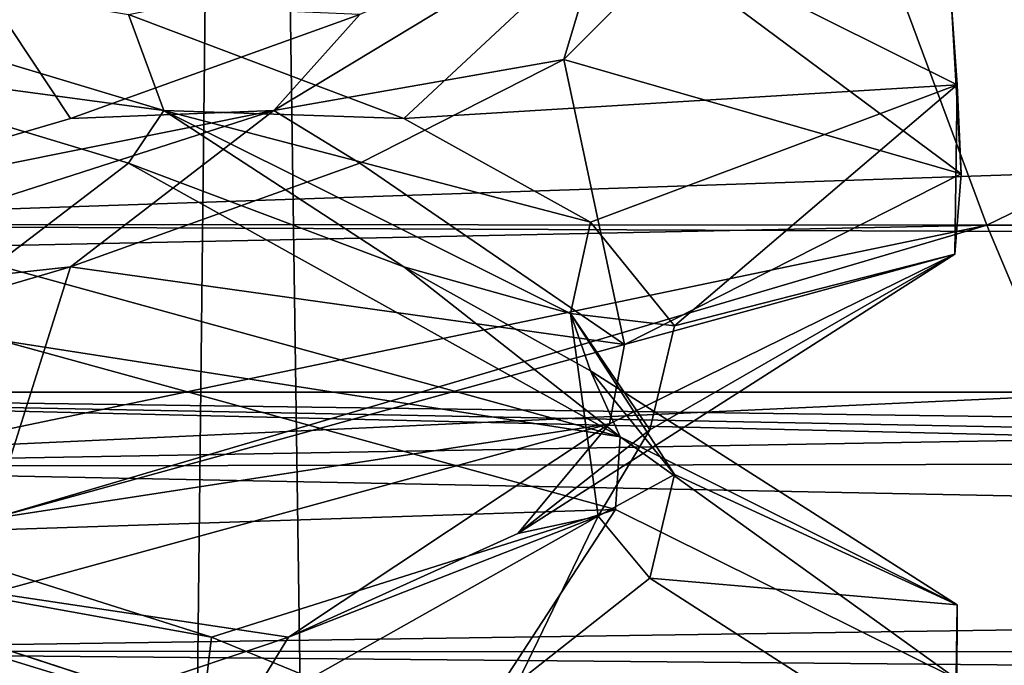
# Model space of a CAD drawing. Header units: millimetres. Extents: x -36.5 to 36.5, y -8.8 to 41.6.
# Tile 244 of 256: x 0.675 to 1.503, y 28.72 to 29.263. Entities that reach past the tile are written whole.
import ezdxf

# ---------------------------------------------------------------- set-up
doc = ezdxf.new("R2010")
doc.units = ezdxf.units.MM
doc.header["$LTSCALE"] = 65.185185
for name, color, linetype in [('160', 7, 'CONTINUOUS'), ('212', 7, 'CONTINUOUS'), ('213', 7, 'CONTINUOUS'), ('214', 7, 'CONTINUOUS'), ('215', 7, 'CONTINUOUS'), ('216', 7, 'CONTINUOUS'), ('229', 7, 'CONTINUOUS'), ('230', 7, 'CONTINUOUS'), ('231', 7, 'CONTINUOUS'), ('321', 7, 'CONTINUOUS'), ('51', 7, 'CONTINUOUS'), ('52', 7, 'CONTINUOUS'), ('53', 7, 'CONTINUOUS'), ('54', 7, 'CONTINUOUS'), ('548', 7, 'CONTINUOUS'), ('55', 7, 'CONTINUOUS'), ('553', 7, 'CONTINUOUS'), ('561', 7, 'CONTINUOUS'), ('68', 7, 'CONTINUOUS'), ('69', 7, 'CONTINUOUS'), ('70', 7, 'CONTINUOUS'), ('727', 7, 'CONTINUOUS'), ('735', 7, 'CONTINUOUS'), ('985', 7, 'CONTINUOUS')]:
    doc.layers.add(name, color=color, linetype=linetype)

msp = doc.modelspace()

# ---------------------------------------------------------------- linework, layer by layer
at = {"layer": '160', "color": 7, "linetype": 'Continuous'}
for points in [[(1.4635, 29.20787, 10.67109), (1.17995, 29.34932, 10.07387), (1.45883, 29.27475, 10.65098), (1.4635, 29.20787, 10.67109)], [(1.4635, 29.20787, 10.67109), (1.45883, 29.27475, 10.65098), (1.4669, 29.133, 11.31339), (1.4635, 29.20787, 10.67109)], [(1.46171, 29.06543, 11.33674), (1.4635, 29.20787, 10.67109), (1.4669, 29.133, 11.31339), (1.46171, 29.06543, 11.33674)], [(1.46171, 29.06543, 11.33674), (1.4669, 29.133, 11.31339), (1.18367, 28.98946, 11.92138), (1.46171, 29.06543, 11.33674)], [(1.17112, 28.92266, 11.93727), (1.46171, 29.06543, 11.33674), (1.18367, 28.98946, 11.92138), (1.17112, 28.92266, 11.93727)], [(0.65769, 28.99302, 9.65188), (0.65422, 29.05634, 9.65019), (1.17995, 28.91182, 10.07387), (0.65769, 28.99302, 9.65188)], [(1.17614, 28.85063, 10.06904), (0.65769, 28.99302, 9.65188), (1.17995, 28.91182, 10.07387), (1.17614, 28.85063, 10.06904)], [(1.17112, 28.92266, 11.93727), (1.18367, 28.98946, 11.92138), (0.65081, 28.84285, 12.35146), (1.17112, 28.92266, 11.93727)], [(0.65211, 28.78066, 12.35083), (1.17112, 28.92266, 11.93727), (0.65081, 28.84285, 12.35146), (0.65211, 28.78066, 12.35083)], [(1.46301, 28.70834, 10.66894), (1.17614, 28.85063, 10.06904), (1.17995, 28.91182, 10.07387), (1.46301, 28.70834, 10.66894)], [(1.46301, 28.70834, 10.66894), (1.17995, 28.91182, 10.07387), (1.4635, 28.77037, 10.67109), (1.46301, 28.70834, 10.66894)], [(1.46269, 28.56635, 11.33249), (1.4635, 28.77037, 10.67109), (1.46171, 28.62793, 11.33674), (1.46269, 28.56635, 11.33249)], [(1.46269, 28.56635, 11.33249), (1.46301, 28.70834, 10.66894), (1.4635, 28.77037, 10.67109), (1.46269, 28.56635, 11.33249)]]:
    msp.add_3dface(points, dxfattribs=at)
at = {"layer": '212', "color": 7, "linetype": 'Continuous'}
for points in [[(0.82823, 28.67456, -11.85905), (0.56085, 28.70546, -12.09398), (0.27362, 28.84511, -12.16149), (0.82823, 28.67456, -11.85905)], [(0.82823, 28.67456, -11.85905), (0.27362, 28.84511, -12.16149), (0.83618, 28.74315, -11.90119), (0.82823, 28.67456, -11.85905)], [(0.83618, 28.74315, -11.90119), (0.27362, 28.84511, -12.16149), (0.56085, 28.83046, -12.09398), (0.83618, 28.74315, -11.90119)], [(1.04901, 28.65585, -11.64104), (0.82823, 28.67456, -11.85905), (0.83618, 28.74315, -11.90119), (1.04901, 28.65585, -11.64104)]]:
    msp.add_3dface(points, dxfattribs=at)
at = {"layer": '213', "color": 7, "linetype": 'Continuous'}
for points in [[(1.17614, 28.85063, -11.93096), (0.56085, 28.83046, -12.09398), (0.65769, 28.99302, -12.34812), (1.17614, 28.85063, -11.93096)], [(0.83618, 28.74315, -11.90119), (0.56085, 28.83046, -12.09398), (1.17614, 28.85063, -11.93096), (0.83618, 28.74315, -11.90119)], [(1.04901, 28.65585, -11.64104), (0.83618, 28.74315, -11.90119), (1.17614, 28.85063, -11.93096), (1.04901, 28.65585, -11.64104)], [(1.46301, 28.70834, -11.33106), (1.04901, 28.65585, -11.64104), (1.17614, 28.85063, -11.93096), (1.46301, 28.70834, -11.33106)]]:
    msp.add_3dface(points, dxfattribs=at)
at = {"layer": '214', "color": 7, "linetype": 'Continuous'}
for points in [[(0.47753, 29.22927, -12.13283), (0.7665, 29.14196, -11.96116), (0.65422, 29.05634, -12.34981), (0.47753, 29.22927, -12.13283)], [(0.65422, 29.05634, -12.34981), (0.7665, 29.14196, -11.96116), (1.17995, 28.91182, -11.92613), (0.65422, 29.05634, -12.34981)], [(0.7665, 29.14196, -11.96116), (0.99817, 29.05466, -11.71764), (1.17995, 28.91182, -11.92613), (0.7665, 29.14196, -11.96116)], [(0.99817, 29.05466, -11.71764), (1.15523, 28.96736, -11.42047), (1.17995, 28.91182, -11.92613), (0.99817, 29.05466, -11.71764)], [(1.15523, 28.96736, -11.42047), (1.22593, 28.88006, -11.09187), (1.4635, 28.77037, -11.32891), (1.15523, 28.96736, -11.42047)], [(1.17995, 28.91182, -11.92613), (1.15523, 28.96736, -11.42047), (1.4635, 28.77037, -11.32891), (1.17995, 28.91182, -11.92613)], [(1.22593, 28.88006, -11.09187), (1.20499, 28.79276, -10.75641), (1.4635, 28.77037, -11.32891), (1.22593, 28.88006, -11.09187)], [(1.20499, 28.79276, -10.75641), (1.09398, 28.70546, -10.43915), (1.46171, 28.62793, -10.66326), (1.20499, 28.79276, -10.75641)], [(1.4635, 28.77037, -11.32891), (1.20499, 28.79276, -10.75641), (1.46171, 28.62793, -10.66326), (1.4635, 28.77037, -11.32891)]]:
    msp.add_3dface(points, dxfattribs=at)
at = {"layer": '215', "color": 7, "linetype": 'Continuous'}
for points in [[(0.7963, 29.18619, -11.88872), (0.47753, 29.22927, -12.13283), (0.23102, 29.35673, -12.17071), (0.7963, 29.18619, -11.88872)], [(0.7963, 29.18619, -11.88872), (0.23102, 29.35673, -12.17071), (0.7665, 29.26696, -11.96116), (0.7963, 29.18619, -11.88872)], [(0.99817, 29.17966, -11.71764), (0.7963, 29.18619, -11.88872), (0.7665, 29.26696, -11.96116), (0.99817, 29.17966, -11.71764)], [(0.7665, 29.14196, -11.96116), (0.47753, 29.22927, -12.13283), (0.7963, 29.18619, -11.88872), (0.7665, 29.14196, -11.96116)], [(0.99817, 29.05466, -11.71764), (0.7665, 29.14196, -11.96116), (0.7963, 29.18619, -11.88872), (0.99817, 29.05466, -11.71764)], [(1.13842, 29.01565, -11.35767), (0.99817, 29.05466, -11.71764), (0.7963, 29.18619, -11.88872), (1.13842, 29.01565, -11.35767)], [(1.13842, 29.01565, -11.35767), (0.7963, 29.18619, -11.88872), (1.15523, 29.09236, -11.42047), (1.13842, 29.01565, -11.35767)], [(1.15523, 29.09236, -11.42047), (0.7963, 29.18619, -11.88872), (0.99817, 29.17966, -11.71764), (1.15523, 29.09236, -11.42047)], [(1.22593, 29.00506, -11.09187), (1.13842, 29.01565, -11.35767), (1.15523, 29.09236, -11.42047), (1.22593, 29.00506, -11.09187)], [(1.15523, 28.96736, -11.42047), (0.99817, 29.05466, -11.71764), (1.13842, 29.01565, -11.35767), (1.15523, 28.96736, -11.42047)], [(1.22593, 28.88006, -11.09187), (1.15523, 28.96736, -11.42047), (1.13842, 29.01565, -11.35767), (1.22593, 28.88006, -11.09187)], [(1.16149, 28.84511, -10.72638), (1.22593, 28.88006, -11.09187), (1.13842, 29.01565, -11.35767), (1.16149, 28.84511, -10.72638)], [(1.16149, 28.84511, -10.72638), (1.13842, 29.01565, -11.35767), (1.20499, 28.91776, -10.75641), (1.16149, 28.84511, -10.72638)], [(1.20499, 28.91776, -10.75641), (1.13842, 29.01565, -11.35767), (1.22593, 29.00506, -11.09187), (1.20499, 28.91776, -10.75641)], [(1.09398, 28.83046, -10.43915), (1.16149, 28.84511, -10.72638), (1.20499, 28.91776, -10.75641), (1.09398, 28.83046, -10.43915)], [(1.20499, 28.79276, -10.75641), (1.22593, 28.88006, -11.09187), (1.16149, 28.84511, -10.72638), (1.20499, 28.79276, -10.75641)], [(0.85905, 28.67456, -10.17177), (1.09398, 28.70546, -10.43915), (1.16149, 28.84511, -10.72638), (0.85905, 28.67456, -10.17177)], [(0.85905, 28.67456, -10.17177), (1.16149, 28.84511, -10.72638), (0.90119, 28.74315, -10.16382), (0.85905, 28.67456, -10.17177)], [(0.90119, 28.74315, -10.16382), (1.16149, 28.84511, -10.72638), (1.09398, 28.83046, -10.43915), (0.90119, 28.74315, -10.16382)], [(1.09398, 28.70546, -10.43915), (1.20499, 28.79276, -10.75641), (1.16149, 28.84511, -10.72638), (1.09398, 28.70546, -10.43915)], [(0.64104, 28.65585, -9.95099), (0.85905, 28.67456, -10.17177), (0.90119, 28.74315, -10.16382), (0.64104, 28.65585, -9.95099)]]:
    msp.add_3dface(points, dxfattribs=at)
at = {"layer": '216', "color": 7, "linetype": 'Continuous'}
for points in [[(0.99817, 29.17966, -11.71764), (0.7665, 29.26696, -11.96116), (1.17995, 29.34932, -11.92613), (0.99817, 29.17966, -11.71764)], [(1.4635, 29.20787, -11.32891), (0.99817, 29.17966, -11.71764), (1.17995, 29.34932, -11.92613), (1.4635, 29.20787, -11.32891)], [(1.15523, 29.09236, -11.42047), (0.99817, 29.17966, -11.71764), (1.4635, 29.20787, -11.32891), (1.15523, 29.09236, -11.42047)], [(1.22593, 29.00506, -11.09187), (1.15523, 29.09236, -11.42047), (1.4635, 29.20787, -11.32891), (1.22593, 29.00506, -11.09187)], [(1.46171, 29.06543, -10.66326), (1.22593, 29.00506, -11.09187), (1.4635, 29.20787, -11.32891), (1.46171, 29.06543, -10.66326)], [(1.09398, 28.83046, -10.43915), (1.20499, 28.91776, -10.75641), (1.46171, 29.06543, -10.66326), (1.09398, 28.83046, -10.43915)], [(1.17112, 28.92266, -10.06273), (1.09398, 28.83046, -10.43915), (1.46171, 29.06543, -10.66326), (1.17112, 28.92266, -10.06273)], [(1.20499, 28.91776, -10.75641), (1.22593, 29.00506, -11.09187), (1.46171, 29.06543, -10.66326), (1.20499, 28.91776, -10.75641)], [(0.65211, 28.78066, -9.64917), (0.90119, 28.74315, -10.16382), (1.17112, 28.92266, -10.06273), (0.65211, 28.78066, -9.64917)], [(0.90119, 28.74315, -10.16382), (1.09398, 28.83046, -10.43915), (1.17112, 28.92266, -10.06273), (0.90119, 28.74315, -10.16382)], [(0.64104, 28.65585, -9.95099), (0.90119, 28.74315, -10.16382), (0.65211, 28.78066, -9.64917), (0.64104, 28.65585, -9.95099)]]:
    msp.add_3dface(points, dxfattribs=at)
at = {"layer": '229', "color": 7, "linetype": 'Continuous'}
for points in [[(1.21983, 29.31657, -10.84714), (1.13283, 29.22927, -10.52247), (1.4669, 29.133, -10.68661), (1.21983, 29.31657, -10.84714)], [(1.45883, 29.27475, -11.34902), (1.21983, 29.31657, -10.84714), (1.4669, 29.133, -10.68661), (1.45883, 29.27475, -11.34902)], [(1.13283, 29.22927, -10.52247), (0.96116, 29.14196, -10.2335), (1.18367, 28.98946, -10.07862), (1.13283, 29.22927, -10.52247)], [(1.4669, 29.133, -10.68661), (1.13283, 29.22927, -10.52247), (1.18367, 28.98946, -10.07862), (1.4669, 29.133, -10.68661)], [(0.96116, 29.14196, -10.2335), (0.71764, 29.05466, -10.00183), (1.18367, 28.98946, -10.07862), (0.96116, 29.14196, -10.2335)], [(0.71764, 29.05466, -10.00183), (0.42047, 28.96736, -9.84477), (0.65081, 28.84285, -9.64854), (0.71764, 29.05466, -10.00183)], [(1.18367, 28.98946, -10.07862), (0.71764, 29.05466, -10.00183), (0.65081, 28.84285, -9.64854), (1.18367, 28.98946, -10.07862)]]:
    msp.add_3dface(points, dxfattribs=at)
at = {"layer": '230', "color": 7, "linetype": 'Continuous'}
for points in [[(0.88872, 29.18619, -10.2037), (1.13283, 29.22927, -10.52247), (1.17071, 29.35673, -10.76898), (0.88872, 29.18619, -10.2037)], [(0.88872, 29.18619, -10.2037), (1.17071, 29.35673, -10.76898), (0.96116, 29.26696, -10.2335), (0.88872, 29.18619, -10.2037)], [(1.13283, 29.22927, -10.52247), (1.21983, 29.31657, -10.84714), (1.17071, 29.35673, -10.76898), (1.13283, 29.22927, -10.52247)], [(0.71764, 29.17966, -10.00183), (0.88872, 29.18619, -10.2037), (0.96116, 29.26696, -10.2335), (0.71764, 29.17966, -10.00183)], [(0.96116, 29.14196, -10.2335), (1.13283, 29.22927, -10.52247), (0.88872, 29.18619, -10.2037), (0.96116, 29.14196, -10.2335)], [(0.35767, 29.01565, -9.86158), (0.71764, 29.05466, -10.00183), (0.88872, 29.18619, -10.2037), (0.35767, 29.01565, -9.86158)], [(0.35767, 29.01565, -9.86158), (0.88872, 29.18619, -10.2037), (0.42047, 29.09236, -9.84477), (0.35767, 29.01565, -9.86158)], [(0.42047, 29.09236, -9.84477), (0.88872, 29.18619, -10.2037), (0.71764, 29.17966, -10.00183), (0.42047, 29.09236, -9.84477)], [(0.71764, 29.05466, -10.00183), (0.96116, 29.14196, -10.2335), (0.88872, 29.18619, -10.2037), (0.71764, 29.05466, -10.00183)], [(0.42047, 28.96736, -9.84477), (0.71764, 29.05466, -10.00183), (0.35767, 29.01565, -9.86158), (0.42047, 28.96736, -9.84477)]]:
    msp.add_3dface(points, dxfattribs=at)
at = {"layer": '231', "color": 7, "linetype": 'Continuous'}
for points in [[(0.42047, 29.09236, -9.84477), (0.71764, 29.17966, -10.00183), (0.65081, 29.28035, -9.64854), (0.42047, 29.09236, -9.84477)], [(0.71764, 29.17966, -10.00183), (0.96116, 29.26696, -10.2335), (0.65081, 29.28035, -9.64854), (0.71764, 29.17966, -10.00183)]]:
    msp.add_3dface(points, dxfattribs=at)
at = {"layer": '321', "color": 7, "linetype": 'Continuous'}
for points in [[(1.4635, 29.20787, -11.32891), (1.17995, 29.34932, -11.92613), (1.45883, 29.27475, -11.34902), (1.4635, 29.20787, -11.32891)], [(1.4635, 29.20787, -11.32891), (1.45883, 29.27475, -11.34902), (1.4669, 29.133, -10.68661), (1.4635, 29.20787, -11.32891)], [(1.46171, 29.06543, -10.66326), (1.4635, 29.20787, -11.32891), (1.4669, 29.133, -10.68661), (1.46171, 29.06543, -10.66326)], [(1.46171, 29.06543, -10.66326), (1.4669, 29.133, -10.68661), (1.18367, 28.98946, -10.07862), (1.46171, 29.06543, -10.66326)], [(1.17112, 28.92266, -10.06273), (1.46171, 29.06543, -10.66326), (1.18367, 28.98946, -10.07862), (1.17112, 28.92266, -10.06273)], [(0.65769, 28.99302, -12.34812), (0.65422, 29.05634, -12.34981), (1.17995, 28.91182, -11.92613), (0.65769, 28.99302, -12.34812)], [(1.17614, 28.85063, -11.93096), (0.65769, 28.99302, -12.34812), (1.17995, 28.91182, -11.92613), (1.17614, 28.85063, -11.93096)], [(1.17112, 28.92266, -10.06273), (1.18367, 28.98946, -10.07862), (0.65081, 28.84285, -9.64854), (1.17112, 28.92266, -10.06273)], [(0.65211, 28.78066, -9.64917), (1.17112, 28.92266, -10.06273), (0.65081, 28.84285, -9.64854), (0.65211, 28.78066, -9.64917)], [(1.46301, 28.70834, -11.33106), (1.17614, 28.85063, -11.93096), (1.17995, 28.91182, -11.92613), (1.46301, 28.70834, -11.33106)], [(1.46301, 28.70834, -11.33106), (1.17995, 28.91182, -11.92613), (1.4635, 28.77037, -11.32891), (1.46301, 28.70834, -11.33106)], [(1.46269, 28.56635, -10.66751), (1.4635, 28.77037, -11.32891), (1.46171, 28.62793, -10.66326), (1.46269, 28.56635, -10.66751)], [(1.46269, 28.56635, -10.66751), (1.46301, 28.70834, -11.33106), (1.4635, 28.77037, -11.32891), (1.46269, 28.56635, -10.66751)]]:
    msp.add_3dface(points, dxfattribs=at)
at = {"layer": '51', "color": 7, "linetype": 'Continuous'}
for points in [[(0.82823, 28.67456, 10.14095), (0.56085, 28.70546, 9.90602), (0.27362, 28.84511, 9.83851), (0.82823, 28.67456, 10.14095)], [(0.82823, 28.67456, 10.14095), (0.27362, 28.84511, 9.83851), (0.83618, 28.74315, 10.09881), (0.82823, 28.67456, 10.14095)], [(0.83618, 28.74315, 10.09881), (0.27362, 28.84511, 9.83851), (0.56085, 28.83046, 9.90602), (0.83618, 28.74315, 10.09881)], [(1.04901, 28.65585, 10.35896), (0.82823, 28.67456, 10.14095), (0.83618, 28.74315, 10.09881), (1.04901, 28.65585, 10.35896)]]:
    msp.add_3dface(points, dxfattribs=at)
at = {"layer": '52', "color": 7, "linetype": 'Continuous'}
for points in [[(1.17614, 28.85063, 10.06904), (0.56085, 28.83046, 9.90602), (0.65769, 28.99302, 9.65188), (1.17614, 28.85063, 10.06904)], [(0.83618, 28.74315, 10.09881), (0.56085, 28.83046, 9.90602), (1.17614, 28.85063, 10.06904), (0.83618, 28.74315, 10.09881)], [(1.04901, 28.65585, 10.35896), (0.83618, 28.74315, 10.09881), (1.17614, 28.85063, 10.06904), (1.04901, 28.65585, 10.35896)], [(1.46301, 28.70834, 10.66894), (1.04901, 28.65585, 10.35896), (1.17614, 28.85063, 10.06904), (1.46301, 28.70834, 10.66894)]]:
    msp.add_3dface(points, dxfattribs=at)
at = {"layer": '53', "color": 7, "linetype": 'Continuous'}
for points in [[(0.47753, 29.22927, 9.86717), (0.7665, 29.14196, 10.03884), (0.65422, 29.05634, 9.65019), (0.47753, 29.22927, 9.86717)], [(0.65422, 29.05634, 9.65019), (0.7665, 29.14196, 10.03884), (1.17995, 28.91182, 10.07387), (0.65422, 29.05634, 9.65019)], [(0.7665, 29.14196, 10.03884), (0.99817, 29.05466, 10.28236), (1.17995, 28.91182, 10.07387), (0.7665, 29.14196, 10.03884)], [(0.99817, 29.05466, 10.28236), (1.15523, 28.96736, 10.57953), (1.17995, 28.91182, 10.07387), (0.99817, 29.05466, 10.28236)], [(1.15523, 28.96736, 10.57953), (1.22593, 28.88006, 10.90813), (1.4635, 28.77037, 10.67109), (1.15523, 28.96736, 10.57953)], [(1.17995, 28.91182, 10.07387), (1.15523, 28.96736, 10.57953), (1.4635, 28.77037, 10.67109), (1.17995, 28.91182, 10.07387)], [(1.22593, 28.88006, 10.90813), (1.20499, 28.79276, 11.24359), (1.4635, 28.77037, 10.67109), (1.22593, 28.88006, 10.90813)], [(1.20499, 28.79276, 11.24359), (1.09398, 28.70546, 11.56085), (1.46171, 28.62793, 11.33674), (1.20499, 28.79276, 11.24359)], [(1.4635, 28.77037, 10.67109), (1.20499, 28.79276, 11.24359), (1.46171, 28.62793, 11.33674), (1.4635, 28.77037, 10.67109)]]:
    msp.add_3dface(points, dxfattribs=at)
at = {"layer": '54', "color": 7, "linetype": 'Continuous'}
for points in [[(0.7963, 29.18619, 10.11128), (0.47753, 29.22927, 9.86717), (0.23102, 29.35673, 9.82929), (0.7963, 29.18619, 10.11128)], [(0.7963, 29.18619, 10.11128), (0.23102, 29.35673, 9.82929), (0.7665, 29.26696, 10.03884), (0.7963, 29.18619, 10.11128)], [(0.99817, 29.17966, 10.28236), (0.7963, 29.18619, 10.11128), (0.7665, 29.26696, 10.03884), (0.99817, 29.17966, 10.28236)], [(0.7665, 29.14196, 10.03884), (0.47753, 29.22927, 9.86717), (0.7963, 29.18619, 10.11128), (0.7665, 29.14196, 10.03884)], [(0.99817, 29.05466, 10.28236), (0.7665, 29.14196, 10.03884), (0.7963, 29.18619, 10.11128), (0.99817, 29.05466, 10.28236)], [(1.13842, 29.01565, 10.64233), (0.99817, 29.05466, 10.28236), (0.7963, 29.18619, 10.11128), (1.13842, 29.01565, 10.64233)], [(1.13842, 29.01565, 10.64233), (0.7963, 29.18619, 10.11128), (1.15523, 29.09236, 10.57953), (1.13842, 29.01565, 10.64233)], [(1.15523, 29.09236, 10.57953), (0.7963, 29.18619, 10.11128), (0.99817, 29.17966, 10.28236), (1.15523, 29.09236, 10.57953)], [(1.22593, 29.00506, 10.90813), (1.13842, 29.01565, 10.64233), (1.15523, 29.09236, 10.57953), (1.22593, 29.00506, 10.90813)], [(1.15523, 28.96736, 10.57953), (0.99817, 29.05466, 10.28236), (1.13842, 29.01565, 10.64233), (1.15523, 28.96736, 10.57953)], [(1.22593, 28.88006, 10.90813), (1.15523, 28.96736, 10.57953), (1.13842, 29.01565, 10.64233), (1.22593, 28.88006, 10.90813)], [(1.16149, 28.84511, 11.27362), (1.22593, 28.88006, 10.90813), (1.13842, 29.01565, 10.64233), (1.16149, 28.84511, 11.27362)], [(1.16149, 28.84511, 11.27362), (1.13842, 29.01565, 10.64233), (1.20499, 28.91776, 11.24359), (1.16149, 28.84511, 11.27362)], [(1.20499, 28.91776, 11.24359), (1.13842, 29.01565, 10.64233), (1.22593, 29.00506, 10.90813), (1.20499, 28.91776, 11.24359)], [(1.09398, 28.83046, 11.56085), (1.16149, 28.84511, 11.27362), (1.20499, 28.91776, 11.24359), (1.09398, 28.83046, 11.56085)], [(1.20499, 28.79276, 11.24359), (1.22593, 28.88006, 10.90813), (1.16149, 28.84511, 11.27362), (1.20499, 28.79276, 11.24359)], [(0.85905, 28.67456, 11.82823), (1.09398, 28.70546, 11.56085), (1.16149, 28.84511, 11.27362), (0.85905, 28.67456, 11.82823)], [(0.85905, 28.67456, 11.82823), (1.16149, 28.84511, 11.27362), (0.90119, 28.74315, 11.83618), (0.85905, 28.67456, 11.82823)], [(0.90119, 28.74315, 11.83618), (1.16149, 28.84511, 11.27362), (1.09398, 28.83046, 11.56085), (0.90119, 28.74315, 11.83618)], [(1.09398, 28.70546, 11.56085), (1.20499, 28.79276, 11.24359), (1.16149, 28.84511, 11.27362), (1.09398, 28.70546, 11.56085)], [(0.64104, 28.65585, 12.04901), (0.85905, 28.67456, 11.82823), (0.90119, 28.74315, 11.83618), (0.64104, 28.65585, 12.04901)]]:
    msp.add_3dface(points, dxfattribs=at)
at = {"layer": '548', "color": 7, "linetype": 'Continuous'}
for points in [[(0, 32.1, 8.15), (0.4782, -3.5, 8.1905), (0.86119, 32.1, 8.28338), (0, 32.1, 8.15)], [(0.4782, -3.5, 8.1905), (1.38263, -3.5, 8.50802), (0.86119, 32.1, 8.28338), (0.4782, -3.5, 8.1905)], [(0.86119, 32.1, 8.28338), (1.38263, -3.5, 8.50802), (1.64276, 32.1, 8.67116), (0.86119, 32.1, 8.28338)], [(1.38263, -3.5, 8.50802), (2.12944, -3.5, 9.10585), (1.64276, 32.1, 8.67116), (1.38263, -3.5, 8.50802)]]:
    msp.add_3dface(points, dxfattribs=at)
at = {"layer": '55', "color": 7, "linetype": 'Continuous'}
for points in [[(0.99817, 29.17966, 10.28236), (0.7665, 29.26696, 10.03884), (1.17995, 29.34932, 10.07387), (0.99817, 29.17966, 10.28236)], [(1.4635, 29.20787, 10.67109), (0.99817, 29.17966, 10.28236), (1.17995, 29.34932, 10.07387), (1.4635, 29.20787, 10.67109)], [(1.15523, 29.09236, 10.57953), (0.99817, 29.17966, 10.28236), (1.4635, 29.20787, 10.67109), (1.15523, 29.09236, 10.57953)], [(1.22593, 29.00506, 10.90813), (1.15523, 29.09236, 10.57953), (1.4635, 29.20787, 10.67109), (1.22593, 29.00506, 10.90813)], [(1.46171, 29.06543, 11.33674), (1.22593, 29.00506, 10.90813), (1.4635, 29.20787, 10.67109), (1.46171, 29.06543, 11.33674)], [(1.09398, 28.83046, 11.56085), (1.20499, 28.91776, 11.24359), (1.46171, 29.06543, 11.33674), (1.09398, 28.83046, 11.56085)], [(1.17112, 28.92266, 11.93727), (1.09398, 28.83046, 11.56085), (1.46171, 29.06543, 11.33674), (1.17112, 28.92266, 11.93727)], [(1.20499, 28.91776, 11.24359), (1.22593, 29.00506, 10.90813), (1.46171, 29.06543, 11.33674), (1.20499, 28.91776, 11.24359)], [(0.65211, 28.78066, 12.35083), (0.90119, 28.74315, 11.83618), (1.17112, 28.92266, 11.93727), (0.65211, 28.78066, 12.35083)], [(0.90119, 28.74315, 11.83618), (1.09398, 28.83046, 11.56085), (1.17112, 28.92266, 11.93727), (0.90119, 28.74315, 11.83618)], [(0.64104, 28.65585, 12.04901), (0.90119, 28.74315, 11.83618), (0.65211, 28.78066, 12.35083), (0.64104, 28.65585, 12.04901)]]:
    msp.add_3dface(points, dxfattribs=at)
at = {"layer": '553', "color": 7, "linetype": 'Continuous'}
msp.add_3dface([(0.76406, 28.70001, -8.25433), (0.4834, -3.5, -8.19139), (0, 28.94929, -8.15), (0.76406, 28.70001, -8.25433)], dxfattribs=at)
at = {"layer": '561', "color": 7, "linetype": 'Continuous'}
for points in [[(0, 28.94929, -8.15), (0, 32.1, -8.15), (4.93891, 32.1, -8.15), (0, 28.94929, -8.15)], [(0, 28.94929, -8.15), (4.93891, 32.1, -8.15), (4.95113, 31.4, -8.15), (0, 28.94929, -8.15)], [(0, 28.94929, -8.15), (4.95113, 31.4, -8.15), (8.96065, 28.94929, -8.15), (0, 28.94929, -8.15)]]:
    msp.add_3dface(points, dxfattribs=at)
at = {"layer": '68', "color": 7, "linetype": 'Continuous'}
for points in [[(1.21983, 29.31657, 11.15286), (1.13283, 29.22927, 11.47753), (1.4669, 29.133, 11.31339), (1.21983, 29.31657, 11.15286)], [(1.45883, 29.27475, 10.65098), (1.21983, 29.31657, 11.15286), (1.4669, 29.133, 11.31339), (1.45883, 29.27475, 10.65098)], [(1.13283, 29.22927, 11.47753), (0.96116, 29.14196, 11.7665), (1.18367, 28.98946, 11.92138), (1.13283, 29.22927, 11.47753)], [(1.4669, 29.133, 11.31339), (1.13283, 29.22927, 11.47753), (1.18367, 28.98946, 11.92138), (1.4669, 29.133, 11.31339)], [(0.96116, 29.14196, 11.7665), (0.71764, 29.05466, 11.99817), (1.18367, 28.98946, 11.92138), (0.96116, 29.14196, 11.7665)], [(0.71764, 29.05466, 11.99817), (0.42047, 28.96736, 12.15523), (0.65081, 28.84285, 12.35146), (0.71764, 29.05466, 11.99817)], [(1.18367, 28.98946, 11.92138), (0.71764, 29.05466, 11.99817), (0.65081, 28.84285, 12.35146), (1.18367, 28.98946, 11.92138)]]:
    msp.add_3dface(points, dxfattribs=at)
at = {"layer": '69', "color": 7, "linetype": 'Continuous'}
for points in [[(0.88872, 29.18619, 11.7963), (1.13283, 29.22927, 11.47753), (1.17071, 29.35673, 11.23102), (0.88872, 29.18619, 11.7963)], [(0.88872, 29.18619, 11.7963), (1.17071, 29.35673, 11.23102), (0.96116, 29.26696, 11.7665), (0.88872, 29.18619, 11.7963)], [(1.13283, 29.22927, 11.47753), (1.21983, 29.31657, 11.15286), (1.17071, 29.35673, 11.23102), (1.13283, 29.22927, 11.47753)], [(0.71764, 29.17966, 11.99817), (0.88872, 29.18619, 11.7963), (0.96116, 29.26696, 11.7665), (0.71764, 29.17966, 11.99817)], [(0.96116, 29.14196, 11.7665), (1.13283, 29.22927, 11.47753), (0.88872, 29.18619, 11.7963), (0.96116, 29.14196, 11.7665)], [(0.35767, 29.01565, 12.13842), (0.71764, 29.05466, 11.99817), (0.88872, 29.18619, 11.7963), (0.35767, 29.01565, 12.13842)], [(0.35767, 29.01565, 12.13842), (0.88872, 29.18619, 11.7963), (0.42047, 29.09236, 12.15523), (0.35767, 29.01565, 12.13842)], [(0.42047, 29.09236, 12.15523), (0.88872, 29.18619, 11.7963), (0.71764, 29.17966, 11.99817), (0.42047, 29.09236, 12.15523)], [(0.71764, 29.05466, 11.99817), (0.96116, 29.14196, 11.7665), (0.88872, 29.18619, 11.7963), (0.71764, 29.05466, 11.99817)], [(0.42047, 28.96736, 12.15523), (0.71764, 29.05466, 11.99817), (0.35767, 29.01565, 12.13842), (0.42047, 28.96736, 12.15523)]]:
    msp.add_3dface(points, dxfattribs=at)
at = {"layer": '70', "color": 7, "linetype": 'Continuous'}
for points in [[(0.42047, 29.09236, 12.15523), (0.71764, 29.17966, 11.99817), (0.65081, 29.28035, 12.35146), (0.42047, 29.09236, 12.15523)], [(0.71764, 29.17966, 11.99817), (0.96116, 29.26696, 11.7665), (0.65081, 29.28035, 12.35146), (0.71764, 29.17966, 11.99817)]]:
    msp.add_3dface(points, dxfattribs=at)
at = {"layer": '727', "color": 7, "linetype": 'Continuous'}
for points in [[(4.13129, 29.22139, -5.94286), (4.02332, 29.39998, -5.99709), (0.26298, 29.32716, -5.97936), (4.13129, 29.22139, -5.94286)], [(0.26298, 29.08996, -5.87745), (4.13129, 29.22139, -5.94286), (0.26298, 29.32716, -5.97936), (0.26298, 29.08996, -5.87745)], [(4.2827, 29.07281, -5.86705), (4.13129, 29.22139, -5.94286), (0.26298, 29.08996, -5.87745), (4.2827, 29.07281, -5.86705)], [(0.26298, 28.88675, -5.71821), (4.2827, 29.07281, -5.86705), (0.26298, 29.08996, -5.87745), (0.26298, 28.88675, -5.71821)], [(4.44557, 28.96002, -5.78569), (4.2827, 29.07281, -5.86705), (0.26298, 28.88675, -5.71821), (4.44557, 28.96002, -5.78569)], [(4.56792, 28.89312, -5.72464), (4.44557, 28.96002, -5.78569), (0.26298, 28.88675, -5.71821), (4.56792, 28.89312, -5.72464)], [(4.79049, 28.7971, -5.61341), (4.56792, 28.89312, -5.72464), (0.26298, 28.88675, -5.71821), (4.79049, 28.7971, -5.61341)], [(0.26298, 28.73108, -5.51226), (4.79049, 28.7971, -5.61341), (0.26298, 28.88675, -5.71821), (0.26298, 28.73108, -5.51226)], [(5.16866, 28.68658, -5.42433), (4.79049, 28.7971, -5.61341), (0.26298, 28.73108, -5.51226), (5.16866, 28.68658, -5.42433)], [(0.26298, 28.63333, -5.27331), (5.16866, 28.68658, -5.42433), (0.26298, 28.73108, -5.51226), (0.26298, 28.63333, -5.27331)]]:
    msp.add_3dface(points, dxfattribs=at)
at = {"layer": '735', "color": 7, "linetype": 'Continuous'}
for points in [[(1.30544, 29.58255, 6.19119), (0.13007, 29.22782, 5.94714), (0.05879, 29.34426, 5.98439), (1.30544, 29.58255, 6.19119)], [(1.30544, 29.58255, 6.19119), (0.20506, 29.09062, 5.88195), (0.13007, 29.22782, 5.94714), (1.30544, 29.58255, 6.19119)], [(1.30544, 29.58255, 6.19119), (1.48858, 29.08996, 6.09851), (0.20506, 29.09062, 5.88195), (1.30544, 29.58255, 6.19119)], [(1.30544, 29.58255, 6.19119), (2.504, 29.58255, 6.69201), (1.48858, 29.08996, 6.09851), (1.30544, 29.58255, 6.19119)], [(2.504, 29.58255, 6.69201), (2.67765, 29.08996, 6.633), (1.48858, 29.08996, 6.09851), (2.504, 29.58255, 6.69201)], [(0.20506, 29.09062, 5.88195), (1.48858, 29.08996, 6.09851), (0.21812, 29.06357, 5.86588), (0.20506, 29.09062, 5.88195)], [(1.48858, 29.08996, 6.09851), (0.27975, 28.83811, 5.67235), (0.21812, 29.06357, 5.86588), (1.48858, 29.08996, 6.09851)], [(0.27339, 28.73141, 5.51965), (0.27975, 28.83811, 5.67235), (1.48858, 29.08996, 6.09851), (0.27339, 28.73141, 5.51965)], [(1.6397, 28.73082, 5.76247), (0.27339, 28.73141, 5.51965), (1.48858, 29.08996, 6.09851), (1.6397, 28.73082, 5.76247)], [(2.67765, 29.08996, 6.633), (1.6397, 28.73082, 5.76247), (1.48858, 29.08996, 6.09851), (2.67765, 29.08996, 6.633)], [(0.26298, 28.6, 5.02309), (0.27339, 28.73141, 5.51965), (1.75281, 28.6, 5.28015), (0.26298, 28.6, 5.02309)], [(0.27339, 28.73141, 5.51965), (1.6397, 28.73082, 5.76247), (1.75281, 28.6, 5.28015), (0.27339, 28.73141, 5.51965)]]:
    msp.add_3dface(points, dxfattribs=at)
at = {"layer": '985', "color": 7, "linetype": 'Continuous'}
for points in [[(0.76406, 28.70001, -8.25433), (0, 28.94929, -8.15), (8.99067, 28.73519, -8.22313), (0.76406, 28.70001, -8.25433)], [(0, 28.94929, -8.15), (8.96065, 28.94929, -8.15), (8.97792, 28.82623, -8.17235), (0, 28.94929, -8.15)], [(8.99067, 28.73519, -8.22313), (0, 28.94929, -8.15), (8.98515, 28.77452, -8.19676), (8.99067, 28.73519, -8.22313)], [(8.98515, 28.77452, -8.19676), (0, 28.94929, -8.15), (8.97792, 28.82623, -8.17235), (8.98515, 28.77452, -8.19676)], [(9.00653, 28.62206, -8.37584), (0.76406, 28.70001, -8.25433), (8.99067, 28.73519, -8.22313), (9.00653, 28.62206, -8.37584)]]:
    msp.add_3dface(points, dxfattribs=at)

doc.saveas('drawing.dxf')
